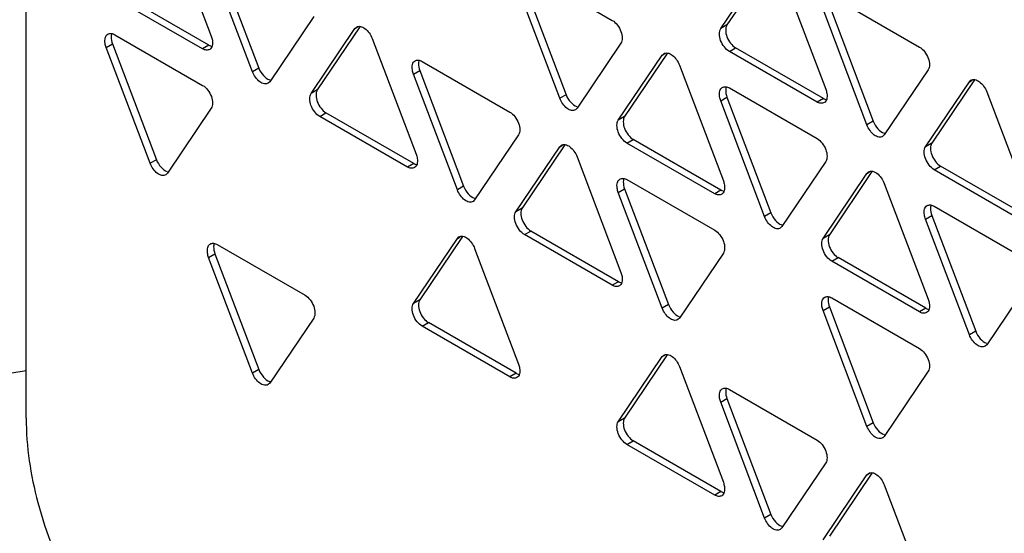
# Model space of a CAD drawing. Header units: millimetres. Extents: x 64 to 499, y 65 to 721.
# Tile 5 of 13: x 98 to 120, y 204 to 216. Entities that reach past the tile are written whole.
import ezdxf

# ---------------------------------------------------------------- set-up
doc = ezdxf.new("R2010")
doc.units = ezdxf.units.MM
doc.header["$LTSCALE"] = 51.146587
doc.layers.get('0').update_dxf_attribs({"linetype": 'CONTINUOUS'})

msp = doc.modelspace()

# ---------------------------------------------------------------- linework, layer by layer
at = {"color": 7, "linetype": 'Continuous'}
for p, q in [((97.758, 206.769), (97.758, 218.487)), ((100.93, 217.958), (101.916, 215.357)), ((101.998, 217.238), (102.983, 214.637)), ((102.842, 214.555), (101.857, 217.156)), ((113.36, 215.524), (114.346, 216.985)), ((114.459, 217.025), (113.501, 215.605)), ((108.952, 216.847), (110.924, 215.708)), ((114.734, 216.761), (115.72, 214.161)), ((109.744, 213.957), (108.758, 216.558)), ((108.9, 216.64), (109.886, 214.039)), ((101.722, 215.069), (99.75, 216.207)), ((101.863, 215.15), (99.892, 216.289)), ((115.854, 216.248), (117.826, 215.11)), ((116.646, 213.359), (115.66, 215.96)), ((115.802, 216.042), (116.787, 213.441)), ((104.217, 215.794), (103.231, 214.331)), ((104.157, 214.064), (105.143, 215.526)), ((105.256, 215.565), (104.298, 214.145)), ((105.143, 215.526), (105.204, 215.561)), ((105.143, 215.526), (105.179, 215.559)), ((113.501, 215.605), (113.36, 215.524)), ((99.75, 215.387), (101.722, 214.249)), ((105.532, 215.301), (106.517, 212.701)), ((99.556, 215.098), (99.698, 215.18)), ((100.542, 212.497), (99.556, 215.098)), ((99.698, 215.18), (100.684, 212.579)), ((101.863, 215.15), (101.722, 215.069)), ((111.118, 215.196), (110.133, 213.733)), ((113.554, 215.01), (113.695, 215.092)), ((115.525, 213.872), (113.554, 215.01)), ((115.667, 213.954), (113.695, 215.092)), ((106.652, 214.788), (108.624, 213.649)), ((111.059, 213.465), (112.045, 214.927)), ((112.158, 214.967), (111.2, 213.547)), ((112.045, 214.927), (112.106, 214.962)), ((112.045, 214.927), (112.081, 214.96)), ((102.983, 214.637), (102.842, 214.555)), ((106.458, 214.5), (106.599, 214.582)), ((106.599, 214.582), (107.585, 211.98)), ((112.433, 214.703), (113.419, 212.102)), ((118.02, 214.598), (117.034, 213.135)), ((103.231, 214.331), (103.195, 214.298)), ((107.444, 211.899), (106.458, 214.5)), ((117.96, 212.867), (118.946, 214.329)), ((119.059, 214.369), (118.102, 212.949)), ((118.946, 214.329), (119.008, 214.365)), ((118.946, 214.329), (118.982, 214.362)), ((104.298, 214.145), (104.157, 214.064)), ((113.554, 214.19), (115.525, 213.052)), ((109.886, 214.039), (109.744, 213.957)), ((113.36, 213.902), (113.501, 213.983)), ((114.346, 211.301), (113.36, 213.902)), ((113.501, 213.983), (114.487, 211.382)), ((115.667, 213.954), (115.525, 213.872)), ((119.335, 214.105), (120.321, 211.505)), ((101.916, 213.736), (100.93, 212.273)), ((110.133, 213.733), (110.097, 213.7)), ((104.351, 213.551), (104.493, 213.632)), ((106.323, 212.412), (104.351, 213.551)), ((106.465, 212.494), (104.493, 213.632)), ((111.2, 213.547), (111.059, 213.465)), ((116.787, 213.441), (116.646, 213.359)), ((108.818, 213.138), (107.832, 211.675)), ((111.253, 212.953), (111.395, 213.034)), ((113.366, 211.896), (111.395, 213.034)), ((117.034, 213.135), (116.998, 213.101)), ((108.758, 211.407), (109.744, 212.869)), ((109.857, 212.909), (108.9, 211.489)), ((109.744, 212.869), (109.805, 212.904)), ((109.744, 212.869), (109.78, 212.902)), ((113.225, 211.814), (111.253, 212.953)), ((118.102, 212.949), (117.96, 212.867)), ((100.684, 212.579), (100.542, 212.497)), ((110.133, 212.645), (111.118, 210.045)), ((106.465, 212.494), (106.323, 212.412)), ((115.72, 212.539), (114.734, 211.077)), ((118.155, 212.354), (118.296, 212.436)), ((120.126, 211.216), (118.155, 212.354)), ((120.268, 211.297), (118.296, 212.436)), ((100.93, 212.273), (100.895, 212.24)), ((111.253, 212.131), (113.225, 210.993)), ((115.66, 210.809), (116.646, 212.271)), ((116.758, 212.31), (115.802, 210.89)), ((116.646, 212.271), (116.706, 212.306)), ((116.646, 212.271), (116.681, 212.304)), ((107.585, 211.98), (107.444, 211.899)), ((111.059, 211.844), (111.2, 211.925)), ((111.2, 211.925), (112.186, 209.324)), ((113.366, 211.896), (113.225, 211.814)), ((117.034, 212.047), (118.02, 209.446)), ((107.832, 211.675), (107.797, 211.641)), ((112.045, 209.242), (111.059, 211.844)), ((108.9, 211.489), (108.758, 211.407)), ((118.155, 211.534), (120.126, 210.395)), ((114.487, 211.382), (114.346, 211.301)), ((117.96, 211.245), (118.102, 211.327)), ((118.946, 208.645), (117.96, 211.245)), ((118.102, 211.327), (119.088, 208.726)), ((114.734, 211.077), (114.698, 211.043)), ((106.458, 209.349), (107.444, 210.811)), ((107.557, 210.851), (106.599, 209.43)), ((107.444, 210.811), (107.505, 210.846)), ((107.444, 210.811), (107.479, 210.844)), ((108.952, 210.895), (109.094, 210.976)), ((110.924, 209.756), (108.952, 210.895)), ((111.065, 209.838), (109.094, 210.976)), ((115.802, 210.89), (115.66, 210.809)), ((102.05, 210.672), (104.022, 209.534)), ((107.832, 210.587), (108.818, 207.986)), ((101.857, 210.383), (101.998, 210.465)), ((102.842, 207.783), (101.857, 210.383)), ((101.998, 210.465), (102.983, 207.865)), ((113.419, 210.481), (112.433, 209.018)), ((115.854, 210.297), (115.995, 210.378)), ((117.967, 209.24), (115.995, 210.378)), ((117.826, 209.158), (115.854, 210.297)), ((111.065, 209.838), (110.924, 209.756)), ((120.321, 209.883), (119.335, 208.42)), ((115.854, 209.475), (117.826, 208.337)), ((106.599, 209.43), (106.458, 209.349)), ((112.186, 209.324), (112.045, 209.242)), ((115.66, 209.187), (115.802, 209.269)), ((115.802, 209.269), (116.787, 206.668)), ((104.217, 209.021), (103.231, 207.559)), ((116.646, 206.586), (115.66, 209.187)), ((117.967, 209.24), (117.826, 209.158)), ((106.652, 208.837), (106.793, 208.918)), ((108.624, 207.698), (106.652, 208.837)), ((108.766, 207.78), (106.793, 208.918)), ((112.433, 209.018), (112.398, 208.985)), ((119.088, 208.726), (118.946, 208.645)), ((119.335, 208.42), (119.299, 208.387)), ((111.059, 206.692), (112.045, 208.155)), ((112.158, 208.194), (111.2, 206.774)), ((112.045, 208.155), (112.106, 208.19)), ((112.045, 208.155), (112.081, 208.188)), ((112.433, 207.931), (113.419, 205.33)), ((97.758, 207.833), (95.966, 207.556)), ((102.983, 207.865), (102.842, 207.783)), ((108.766, 207.78), (108.624, 207.698)), ((118.02, 207.825), (117.034, 206.362)), ((103.231, 207.559), (103.195, 207.525)), ((113.554, 207.418), (115.525, 206.279)), ((113.36, 207.129), (113.501, 207.211)), ((114.346, 204.528), (113.36, 207.129)), ((113.501, 207.211), (114.487, 204.609)), ((111.2, 206.774), (111.059, 206.692)), ((116.787, 206.668), (116.646, 206.586)), ((111.253, 206.18), (111.395, 206.262)), ((113.225, 205.042), (111.253, 206.18)), ((113.366, 205.124), (111.395, 206.262)), ((117.034, 206.362), (116.999, 206.329)), ((115.72, 205.767), (114.734, 204.304)), ((115.66, 204.036), (116.646, 205.499)), ((116.758, 205.538), (115.802, 204.117)), ((116.646, 205.499), (116.706, 205.534)), ((116.646, 205.499), (116.681, 205.532)), ((117.034, 205.274), (118.02, 202.673)), ((113.366, 205.124), (113.225, 205.042)), ((114.487, 204.609), (114.346, 204.528)), ((114.734, 204.304), (114.698, 204.27))]:
    msp.add_line(p, q, dxfattribs=at)
for points, knots in [([(110.924, 215.708), (110.968, 215.683), (111.045, 215.605), (111.126, 215.467), (111.156, 215.323), (111.14, 215.228), (111.118, 215.196)], [0, 0, 0, 0, 0.256894, 0.543142, 0.801092, 1, 1, 1, 1]), ([(105.179, 215.559), (105.204, 215.574), (105.276, 215.582), (105.38, 215.527), (105.468, 215.428), (105.515, 215.346), (105.532, 215.301)], [0, 0, 0, 0, 0.18305, 0.415179, 0.703133, 1, 1, 1, 1]), ([(113.554, 215.01), (113.51, 215.036), (113.433, 215.113), (113.352, 215.251), (113.322, 215.396), (113.338, 215.491), (113.36, 215.524)], [0, 0, 0, 0, 0.25682, 0.543137, 0.801174, 1, 1, 1, 1]), ([(113.501, 215.605), (113.479, 215.573), (113.463, 215.478), (113.493, 215.333), (113.574, 215.195), (113.652, 215.117), (113.695, 215.092)], [0, 0, 0, 0, 0.198826, 0.456863, 0.74318, 1, 1, 1, 1]), ([(99.556, 215.098), (99.545, 215.128), (99.53, 215.182), (99.525, 215.257), (99.532, 215.317), (99.553, 215.367), (99.578, 215.391), (99.592, 215.399)], [0, 0, 0, 0, 0.298668, 0.506997, 0.693426, 0.854989, 1, 1, 1, 1]), ([(99.592, 215.399), (99.614, 215.411), (99.671, 215.421), (99.725, 215.402), (99.75, 215.387)], [0, 0, 0, 0, 0.459437, 1, 1, 1, 1]), ([(99.674, 215.387), (99.671, 215.372), (99.664, 215.302), (99.678, 215.231), (99.698, 215.18)], [0, 0, 0, 0, 0.226198, 1, 1, 1, 1]), ([(101.916, 215.357), (101.928, 215.327), (101.942, 215.274), (101.947, 215.198), (101.94, 215.138), (101.92, 215.088), (101.894, 215.065), (101.881, 215.057)], [0, 0, 0, 0, 0.298679, 0.50711, 0.69359, 0.855097, 1, 1, 1, 1]), ([(101.881, 215.057), (101.859, 215.044), (101.801, 215.034), (101.748, 215.054), (101.722, 215.069)], [0, 0, 0, 0, 0.459287, 1, 1, 1, 1]), ([(101.863, 215.15), (101.87, 215.147), (101.894, 215.134), (101.921, 215.126), (101.94, 215.124)], [0, 0, 0, 0, 0.266714, 1, 1, 1, 1]), ([(117.826, 215.11), (117.87, 215.085), (117.947, 215.007), (118.027, 214.869), (118.058, 214.725), (118.042, 214.63), (118.02, 214.598)], [0, 0, 0, 0, 0.256728, 0.54297, 0.801116, 1, 1, 1, 1]), ([(106.458, 214.5), (106.446, 214.53), (106.432, 214.584), (106.427, 214.658), (106.434, 214.718), (106.455, 214.769), (106.48, 214.792), (106.493, 214.8)], [0, 0, 0, 0, 0.298673, 0.507056, 0.693502, 0.855028, 1, 1, 1, 1]), ([(106.493, 214.8), (106.515, 214.812), (106.573, 214.822), (106.626, 214.803), (106.652, 214.788)], [0, 0, 0, 0, 0.45931, 1, 1, 1, 1]), ([(106.575, 214.789), (106.572, 214.773), (106.565, 214.703), (106.58, 214.632), (106.599, 214.582)], [0, 0, 0, 0, 0.226208, 1, 1, 1, 1]), ([(112.081, 214.96), (112.106, 214.975), (112.178, 214.984), (112.281, 214.928), (112.37, 214.83), (112.416, 214.747), (112.433, 214.703)], [0, 0, 0, 0, 0.183049, 0.4151, 0.703083, 1, 1, 1, 1]), ([(103.195, 214.298), (103.17, 214.283), (103.098, 214.275), (102.994, 214.33), (102.906, 214.428), (102.859, 214.511), (102.842, 214.555)], [0, 0, 0, 0, 0.183065, 0.415149, 0.703055, 1, 1, 1, 1]), ([(102.983, 214.637), (103.007, 214.575), (103.073, 214.47), (103.173, 214.386), (103.228, 214.37)], [0, 0, 0, 0, 0.537181, 1, 1, 1, 1]), ([(118.982, 214.362), (119.008, 214.377), (119.08, 214.386), (119.183, 214.33), (119.271, 214.232), (119.318, 214.149), (119.335, 214.105)], [0, 0, 0, 0, 0.183035, 0.415127, 0.703173, 1, 1, 1, 1]), ([(101.722, 214.249), (101.766, 214.223), (101.843, 214.145), (101.924, 214.008), (101.954, 213.863), (101.938, 213.768), (101.916, 213.736)], [0, 0, 0, 0, 0.256772, 0.543089, 0.80117, 1, 1, 1, 1]), ([(104.298, 214.145), (104.277, 214.113), (104.261, 214.018), (104.291, 213.873), (104.372, 213.735), (104.449, 213.658), (104.493, 213.632)], [0, 0, 0, 0, 0.198968, 0.4569, 0.743142, 1, 1, 1, 1]), ([(113.36, 213.902), (113.348, 213.932), (113.334, 213.985), (113.328, 214.06), (113.336, 214.12), (113.356, 214.171), (113.382, 214.194), (113.395, 214.202)], [0, 0, 0, 0, 0.298677, 0.507085, 0.693561, 0.855087, 1, 1, 1, 1]), ([(113.395, 214.202), (113.417, 214.214), (113.475, 214.225), (113.528, 214.205), (113.554, 214.19)], [0, 0, 0, 0, 0.459291, 1, 1, 1, 1]), ([(113.477, 214.19), (113.474, 214.175), (113.467, 214.105), (113.482, 214.034), (113.501, 213.983)], [0, 0, 0, 0, 0.226228, 1, 1, 1, 1]), ([(115.72, 214.161), (115.731, 214.131), (115.745, 214.077), (115.751, 214.002), (115.744, 213.942), (115.723, 213.891), (115.698, 213.868), (115.684, 213.86)], [0, 0, 0, 0, 0.298681, 0.507116, 0.693599, 0.855105, 1, 1, 1, 1]), ([(104.351, 213.551), (104.308, 213.576), (104.23, 213.654), (104.149, 213.792), (104.119, 213.936), (104.135, 214.031), (104.157, 214.064)], [0, 0, 0, 0, 0.256858, 0.5431, 0.801032, 1, 1, 1, 1]), ([(110.097, 213.7), (110.072, 213.685), (109.999, 213.676), (109.896, 213.732), (109.808, 213.83), (109.761, 213.913), (109.744, 213.957)], [0, 0, 0, 0, 0.183036, 0.414986, 0.703099, 1, 1, 1, 1]), ([(109.886, 214.039), (109.909, 213.977), (109.975, 213.871), (110.075, 213.787), (110.13, 213.772)], [0, 0, 0, 0, 0.537254, 1, 1, 1, 1]), ([(115.667, 213.954), (115.673, 213.95), (115.697, 213.938), (115.724, 213.929), (115.744, 213.927)], [0, 0, 0, 0, 0.266781, 1, 1, 1, 1]), ([(115.684, 213.86), (115.662, 213.848), (115.604, 213.838), (115.551, 213.857), (115.525, 213.872)], [0, 0, 0, 0, 0.459318, 1, 1, 1, 1]), ([(108.624, 213.649), (108.668, 213.624), (108.745, 213.546), (108.826, 213.409), (108.856, 213.264), (108.84, 213.17), (108.818, 213.138)], [0, 0, 0, 0, 0.256975, 0.543359, 0.80129, 1, 1, 1, 1]), ([(111.253, 212.953), (111.21, 212.978), (111.132, 213.056), (111.051, 213.193), (111.021, 213.338), (111.037, 213.433), (111.059, 213.465)], [0, 0, 0, 0, 0.256793, 0.543027, 0.801104, 1, 1, 1, 1]), ([(111.2, 213.547), (111.178, 213.514), (111.163, 213.42), (111.193, 213.275), (111.274, 213.137), (111.351, 213.06), (111.395, 213.034)], [0, 0, 0, 0, 0.198896, 0.456973, 0.743207, 1, 1, 1, 1]), ([(116.998, 213.101), (116.973, 213.087), (116.901, 213.078), (116.798, 213.133), (116.709, 213.232), (116.663, 213.315), (116.646, 213.359)], [0, 0, 0, 0, 0.183037, 0.415219, 0.703261, 1, 1, 1, 1]), ([(116.787, 213.441), (116.811, 213.379), (116.876, 213.273), (116.976, 213.189), (117.031, 213.174)], [0, 0, 0, 0, 0.537016, 1, 1, 1, 1]), ([(115.525, 213.052), (115.569, 213.027), (115.646, 212.949), (115.727, 212.811), (115.757, 212.666), (115.741, 212.572), (115.72, 212.539)], [0, 0, 0, 0, 0.256894, 0.543142, 0.801092, 1, 1, 1, 1]), ([(109.78, 212.902), (109.805, 212.917), (109.878, 212.926), (109.981, 212.87), (110.069, 212.772), (110.116, 212.69), (110.133, 212.645)], [0, 0, 0, 0, 0.183049, 0.4151, 0.703083, 1, 1, 1, 1]), ([(118.155, 212.354), (118.111, 212.379), (118.033, 212.457), (117.953, 212.595), (117.923, 212.74), (117.938, 212.835), (117.96, 212.867)], [0, 0, 0, 0, 0.25686, 0.543158, 0.801077, 1, 1, 1, 1]), ([(118.102, 212.949), (118.08, 212.916), (118.064, 212.822), (118.094, 212.677), (118.175, 212.539), (118.252, 212.461), (118.296, 212.436)], [0, 0, 0, 0, 0.198923, 0.456842, 0.74314, 1, 1, 1, 1]), ([(100.684, 212.579), (100.707, 212.517), (100.773, 212.412), (100.873, 212.328), (100.927, 212.312)], [0, 0, 0, 0, 0.537052, 1, 1, 1, 1]), ([(106.517, 212.701), (106.529, 212.671), (106.543, 212.617), (106.548, 212.542), (106.541, 212.482), (106.521, 212.432), (106.495, 212.408), (106.482, 212.401)], [0, 0, 0, 0, 0.298679, 0.507138, 0.693635, 0.855129, 1, 1, 1, 1]), ([(100.895, 212.24), (100.869, 212.225), (100.797, 212.217), (100.694, 212.272), (100.606, 212.37), (100.559, 212.452), (100.542, 212.497)], [0, 0, 0, 0, 0.183038, 0.415068, 0.703117, 1, 1, 1, 1]), ([(106.482, 212.401), (106.46, 212.388), (106.402, 212.378), (106.349, 212.398), (106.323, 212.412)], [0, 0, 0, 0, 0.459322, 1, 1, 1, 1]), ([(106.465, 212.494), (106.471, 212.49), (106.495, 212.478), (106.522, 212.47), (106.541, 212.467)], [0, 0, 0, 0, 0.266696, 1, 1, 1, 1]), ([(111.059, 211.844), (111.047, 211.874), (111.033, 211.927), (111.028, 212.002), (111.035, 212.062), (111.056, 212.112), (111.081, 212.135), (111.094, 212.143)], [0, 0, 0, 0, 0.298688, 0.507102, 0.693577, 0.855096, 1, 1, 1, 1]), ([(111.094, 212.143), (111.116, 212.156), (111.174, 212.166), (111.228, 212.146), (111.253, 212.131)], [0, 0, 0, 0, 0.459262, 1, 1, 1, 1]), ([(111.176, 212.132), (111.173, 212.116), (111.167, 212.047), (111.181, 211.976), (111.2, 211.925)], [0, 0, 0, 0, 0.226263, 1, 1, 1, 1]), ([(116.681, 212.304), (116.707, 212.319), (116.779, 212.327), (116.882, 212.272), (116.97, 212.174), (117.017, 212.091), (117.034, 212.047)], [0, 0, 0, 0, 0.183019, 0.415032, 0.703139, 1, 1, 1, 1]), ([(107.797, 211.642), (107.771, 211.627), (107.699, 211.618), (107.596, 211.673), (107.508, 211.772), (107.461, 211.854), (107.444, 211.899)], [0, 0, 0, 0, 0.183035, 0.414991, 0.703047, 1, 1, 1, 1]), ([(107.585, 211.98), (107.609, 211.919), (107.674, 211.813), (107.774, 211.729), (107.829, 211.714)], [0, 0, 0, 0, 0.537189, 1, 1, 1, 1]), ([(113.366, 211.896), (113.373, 211.892), (113.397, 211.88), (113.423, 211.872), (113.443, 211.869)], [0, 0, 0, 0, 0.266707, 1, 1, 1, 1]), ([(113.419, 212.102), (113.43, 212.072), (113.445, 212.019), (113.45, 211.944), (113.443, 211.884), (113.422, 211.834), (113.397, 211.81), (113.384, 211.803)], [0, 0, 0, 0, 0.298686, 0.507114, 0.693604, 0.855122, 1, 1, 1, 1]), ([(113.384, 211.803), (113.362, 211.79), (113.304, 211.78), (113.251, 211.8), (113.225, 211.814)], [0, 0, 0, 0, 0.459299, 1, 1, 1, 1]), ([(108.9, 211.489), (108.878, 211.456), (108.862, 211.362), (108.892, 211.217), (108.973, 211.079), (109.05, 211.001), (109.094, 210.976)], [0, 0, 0, 0, 0.198915, 0.45678, 0.743095, 1, 1, 1, 1]), ([(117.96, 211.245), (117.949, 211.276), (117.935, 211.329), (117.929, 211.404), (117.936, 211.464), (117.957, 211.514), (117.982, 211.538), (117.996, 211.546)], [0, 0, 0, 0, 0.298679, 0.50711, 0.69359, 0.855097, 1, 1, 1, 1]), ([(117.996, 211.546), (118.018, 211.558), (118.076, 211.568), (118.129, 211.549), (118.155, 211.534)], [0, 0, 0, 0, 0.459287, 1, 1, 1, 1]), ([(118.078, 211.534), (118.075, 211.519), (118.068, 211.449), (118.083, 211.378), (118.102, 211.327)], [0, 0, 0, 0, 0.226209, 1, 1, 1, 1]), ([(108.952, 210.895), (108.908, 210.92), (108.831, 210.998), (108.751, 211.135), (108.721, 211.28), (108.736, 211.375), (108.758, 211.407)], [0, 0, 0, 0, 0.256905, 0.54322, 0.801085, 1, 1, 1, 1]), ([(114.698, 211.043), (114.673, 211.028), (114.601, 211.02), (114.497, 211.075), (114.409, 211.174), (114.362, 211.256), (114.346, 211.301)], [0, 0, 0, 0, 0.183032, 0.41508, 0.703177, 1, 1, 1, 1]), ([(114.487, 211.382), (114.51, 211.321), (114.576, 211.215), (114.676, 211.131), (114.731, 211.115)], [0, 0, 0, 0, 0.537145, 1, 1, 1, 1]), ([(107.479, 210.844), (107.505, 210.859), (107.577, 210.868), (107.68, 210.812), (107.768, 210.714), (107.815, 210.632), (107.832, 210.587)], [0, 0, 0, 0, 0.18305, 0.415109, 0.703089, 1, 1, 1, 1]), ([(113.225, 210.993), (113.269, 210.968), (113.346, 210.89), (113.427, 210.752), (113.457, 210.608), (113.441, 210.513), (113.419, 210.481)], [0, 0, 0, 0, 0.25686, 0.543181, 0.801255, 1, 1, 1, 1]), ([(115.854, 210.297), (115.81, 210.322), (115.733, 210.4), (115.652, 210.537), (115.622, 210.682), (115.638, 210.776), (115.66, 210.809)], [0, 0, 0, 0, 0.25686, 0.543181, 0.801255, 1, 1, 1, 1]), ([(115.802, 210.89), (115.78, 210.858), (115.764, 210.763), (115.794, 210.619), (115.874, 210.481), (115.952, 210.404), (115.995, 210.378)], [0, 0, 0, 0, 0.198745, 0.456819, 0.74314, 1, 1, 1, 1]), ([(101.857, 210.383), (101.845, 210.414), (101.831, 210.467), (101.826, 210.542), (101.833, 210.602), (101.853, 210.653), (101.879, 210.676), (101.892, 210.684)], [0, 0, 0, 0, 0.298664, 0.50714, 0.693651, 0.855143, 1, 1, 1, 1]), ([(101.892, 210.684), (101.914, 210.697), (101.972, 210.707), (102.025, 210.687), (102.05, 210.672)], [0, 0, 0, 0, 0.459355, 1, 1, 1, 1]), ([(101.974, 210.673), (101.971, 210.657), (101.964, 210.587), (101.979, 210.516), (101.998, 210.465)], [0, 0, 0, 0, 0.22618, 1, 1, 1, 1]), ([(111.118, 210.045), (111.13, 210.014), (111.144, 209.961), (111.15, 209.886), (111.142, 209.826), (111.122, 209.775), (111.096, 209.752), (111.083, 209.744)], [0, 0, 0, 0, 0.298695, 0.507173, 0.693686, 0.855172, 1, 1, 1, 1]), ([(111.083, 209.744), (111.061, 209.732), (111.003, 209.722), (110.95, 209.741), (110.924, 209.756)], [0, 0, 0, 0, 0.459236, 1, 1, 1, 1]), ([(111.065, 209.838), (111.072, 209.834), (111.096, 209.822), (111.123, 209.813), (111.143, 209.811)], [0, 0, 0, 0, 0.266685, 1, 1, 1, 1]), ([(104.022, 209.534), (104.066, 209.509), (104.143, 209.431), (104.224, 209.293), (104.254, 209.148), (104.239, 209.053), (104.217, 209.021)], [0, 0, 0, 0, 0.256786, 0.542904, 0.800782, 1, 1, 1, 1]), ([(115.66, 209.187), (115.649, 209.217), (115.634, 209.271), (115.629, 209.346), (115.636, 209.406), (115.657, 209.456), (115.682, 209.479), (115.696, 209.487)], [0, 0, 0, 0, 0.298686, 0.507114, 0.693604, 0.855122, 1, 1, 1, 1]), ([(115.696, 209.487), (115.717, 209.5), (115.775, 209.51), (115.828, 209.49), (115.854, 209.475)], [0, 0, 0, 0, 0.459299, 1, 1, 1, 1]), ([(115.777, 209.476), (115.774, 209.46), (115.768, 209.39), (115.782, 209.319), (115.802, 209.269)], [0, 0, 0, 0, 0.226268, 1, 1, 1, 1]), ([(106.652, 208.837), (106.608, 208.862), (106.531, 208.94), (106.45, 209.077), (106.42, 209.222), (106.436, 209.316), (106.458, 209.349)], [0, 0, 0, 0, 0.256784, 0.542942, 0.800928, 1, 1, 1, 1]), ([(106.599, 209.43), (106.577, 209.398), (106.562, 209.303), (106.592, 209.159), (106.672, 209.021), (106.75, 208.944), (106.793, 208.918)], [0, 0, 0, 0, 0.199072, 0.457058, 0.743216, 1, 1, 1, 1]), ([(112.398, 208.985), (112.372, 208.97), (112.3, 208.962), (112.197, 209.017), (112.109, 209.115), (112.062, 209.198), (112.045, 209.242)], [0, 0, 0, 0, 0.183035, 0.414991, 0.703047, 1, 1, 1, 1]), ([(112.186, 209.324), (112.21, 209.262), (112.275, 209.157), (112.376, 209.073), (112.43, 209.057)], [0, 0, 0, 0, 0.537189, 1, 1, 1, 1]), ([(118.02, 209.446), (118.032, 209.416), (118.046, 209.363), (118.051, 209.288), (118.044, 209.228), (118.023, 209.178), (117.998, 209.154), (117.984, 209.146)], [0, 0, 0, 0, 0.29867, 0.507015, 0.693454, 0.855012, 1, 1, 1, 1]), ([(117.984, 209.146), (117.963, 209.134), (117.905, 209.124), (117.851, 209.143), (117.826, 209.158)], [0, 0, 0, 0, 0.459317, 1, 1, 1, 1]), ([(117.967, 209.24), (117.974, 209.236), (117.998, 209.224), (118.024, 209.216), (118.044, 209.213)], [0, 0, 0, 0, 0.266767, 1, 1, 1, 1]), ([(119.299, 208.387), (119.274, 208.372), (119.202, 208.364), (119.098, 208.419), (119.01, 208.517), (118.963, 208.6), (118.946, 208.645)], [0, 0, 0, 0, 0.183037, 0.415065, 0.703149, 1, 1, 1, 1]), ([(119.088, 208.726), (119.111, 208.664), (119.177, 208.558), (119.277, 208.474), (119.332, 208.459)], [0, 0, 0, 0, 0.537228, 1, 1, 1, 1]), ([(112.081, 208.188), (112.106, 208.203), (112.178, 208.211), (112.281, 208.156), (112.37, 208.058), (112.416, 207.975), (112.433, 207.931)], [0, 0, 0, 0, 0.18305, 0.415109, 0.703089, 1, 1, 1, 1]), ([(117.826, 208.337), (117.87, 208.312), (117.947, 208.234), (118.027, 208.096), (118.058, 207.952), (118.042, 207.857), (118.02, 207.825)], [0, 0, 0, 0, 0.256728, 0.54297, 0.801116, 1, 1, 1, 1]), ([(101.364, 193.635), (100.186, 194.315), (97.958, 196.191), (95.356, 199.746), (93.579, 203.776), (93.068, 206.644), (93.068, 208.004)], [0, 0, 0, 0, 0.23724, 0.499999, 0.762759, 1, 1, 1, 1]), ([(108.818, 207.986), (108.829, 207.956), (108.843, 207.903), (108.849, 207.828), (108.842, 207.768), (108.821, 207.717), (108.796, 207.694), (108.783, 207.686)], [0, 0, 0, 0, 0.298702, 0.507217, 0.693756, 0.855227, 1, 1, 1, 1]), ([(103.195, 207.525), (103.17, 207.511), (103.098, 207.502), (102.994, 207.557), (102.906, 207.656), (102.859, 207.739), (102.842, 207.783)], [0, 0, 0, 0, 0.183064, 0.41514, 0.703049, 1, 1, 1, 1]), ([(102.983, 207.865), (103.007, 207.803), (103.073, 207.697), (103.173, 207.613), (103.228, 207.598)], [0, 0, 0, 0, 0.537189, 1, 1, 1, 1]), ([(108.783, 207.686), (108.761, 207.674), (108.703, 207.664), (108.65, 207.683), (108.624, 207.698)], [0, 0, 0, 0, 0.459248, 1, 1, 1, 1]), ([(108.766, 207.78), (108.772, 207.776), (108.796, 207.764), (108.822, 207.756), (108.842, 207.753)], [0, 0, 0, 0, 0.266566, 1, 1, 1, 1]), ([(98.113, 200.765), (97.449, 201.834), (96.421, 204.023), (95.966, 206.419), (95.966, 207.556)], [0, 0, 0, 0, 0.525426, 1, 1, 1, 1]), ([(113.36, 207.129), (113.348, 207.159), (113.334, 207.213), (113.328, 207.288), (113.336, 207.348), (113.357, 207.398), (113.382, 207.421), (113.395, 207.429)], [0, 0, 0, 0, 0.298666, 0.50695, 0.693359, 0.85495, 1, 1, 1, 1]), ([(113.395, 207.429), (113.417, 207.442), (113.475, 207.452), (113.528, 207.432), (113.554, 207.418)], [0, 0, 0, 0, 0.459406, 1, 1, 1, 1]), ([(113.477, 207.418), (113.474, 207.402), (113.467, 207.332), (113.482, 207.261), (113.501, 207.211)], [0, 0, 0, 0, 0.22622, 1, 1, 1, 1]), ([(97.758, 206.769), (97.758, 206.132), (97.968, 204.789), (98.46, 203.531), (98.779, 202.903)], [0, 0, 0, 0, 0.474854, 1, 1, 1, 1]), ([(111.253, 206.18), (111.21, 206.206), (111.132, 206.283), (111.051, 206.421), (111.021, 206.565), (111.037, 206.66), (111.059, 206.692)], [0, 0, 0, 0, 0.256794, 0.54297, 0.801052, 1, 1, 1, 1]), ([(111.2, 206.774), (111.178, 206.741), (111.163, 206.647), (111.193, 206.502), (111.274, 206.365), (111.351, 206.287), (111.395, 206.262)], [0, 0, 0, 0, 0.198948, 0.45703, 0.743206, 1, 1, 1, 1]), ([(116.787, 206.668), (116.811, 206.606), (116.876, 206.501), (116.976, 206.416), (117.031, 206.401)], [0, 0, 0, 0, 0.536928, 1, 1, 1, 1]), ([(116.998, 206.329), (116.973, 206.314), (116.901, 206.306), (116.798, 206.361), (116.71, 206.459), (116.663, 206.542), (116.646, 206.586)], [0, 0, 0, 0, 0.183059, 0.415292, 0.703228, 1, 1, 1, 1]), ([(115.525, 206.279), (115.569, 206.254), (115.646, 206.176), (115.727, 206.038), (115.757, 205.894), (115.742, 205.799), (115.72, 205.767)], [0, 0, 0, 0, 0.256759, 0.543106, 0.801349, 1, 1, 1, 1]), ([(116.681, 205.532), (116.707, 205.546), (116.779, 205.555), (116.882, 205.5), (116.97, 205.402), (117.017, 205.319), (117.034, 205.274)], [0, 0, 0, 0, 0.183019, 0.415032, 0.703139, 1, 1, 1, 1]), ([(113.419, 205.33), (113.43, 205.299), (113.445, 205.246), (113.45, 205.171), (113.443, 205.111), (113.422, 205.061), (113.397, 205.038), (113.384, 205.03)], [0, 0, 0, 0, 0.2987, 0.50717, 0.693689, 0.855188, 1, 1, 1, 1]), ([(113.384, 205.03), (113.362, 205.017), (113.304, 205.007), (113.251, 205.027), (113.225, 205.042)], [0, 0, 0, 0, 0.459217, 1, 1, 1, 1]), ([(113.366, 205.124), (113.373, 205.12), (113.397, 205.108), (113.423, 205.099), (113.443, 205.097)], [0, 0, 0, 0, 0.266613, 1, 1, 1, 1]), ([(114.487, 204.609), (114.51, 204.548), (114.576, 204.442), (114.676, 204.358), (114.731, 204.343)], [0, 0, 0, 0, 0.537012, 1, 1, 1, 1]), ([(114.698, 204.27), (114.673, 204.256), (114.601, 204.247), (114.498, 204.302), (114.409, 204.401), (114.363, 204.483), (114.346, 204.528)], [0, 0, 0, 0, 0.183042, 0.415164, 0.703179, 1, 1, 1, 1])]:
    msp.add_open_spline(points, degree=3, knots=knots, dxfattribs=at)
for points in [[(99.679, 215.406), (99.677, 215.4), (99.675, 215.394), (99.674, 215.387)], [(106.58, 214.808), (106.578, 214.801), (106.577, 214.795), (106.575, 214.789)], [(113.482, 214.21), (113.48, 214.203), (113.478, 214.197), (113.477, 214.19)], [(111.181, 212.151), (111.179, 212.145), (111.178, 212.138), (111.176, 212.132)], [(118.083, 211.553), (118.081, 211.547), (118.079, 211.541), (118.078, 211.534)], [(101.979, 210.692), (101.977, 210.686), (101.976, 210.679), (101.974, 210.673)], [(115.782, 209.495), (115.78, 209.489), (115.779, 209.482), (115.777, 209.476)], [(113.482, 207.437), (113.48, 207.431), (113.478, 207.424), (113.477, 207.418)]]:
    msp.add_open_spline(points, degree=3, dxfattribs=at)

doc.saveas('drawing.dxf')
